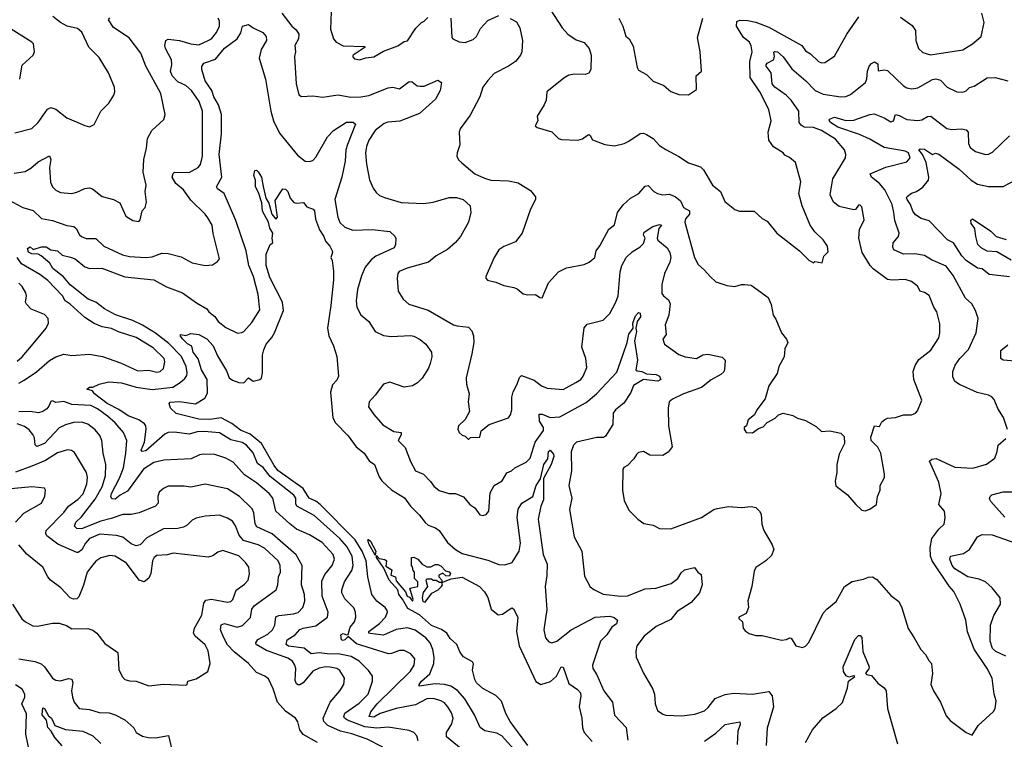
# Model space of a CAD drawing. Extents: x 1245515 to 1420776, y 606314 to 671314.
# Tile 41 of 256: x 1265020 to 1271153, y 661104 to 665585. Entities that reach past the tile are written whole.
import ezdxf

# ---------------------------------------------------------------- set-up
doc = ezdxf.new("R2010")
doc.units = 0

msp = doc.modelspace()

# ---------------------------------------------------------------- linework, layer by layer
at = {"layer": '0CON10XD'}
for points in [[(1266653.5, 665625), (1266715, 665545.6), (1266742.4, 665522.4), (1266757.8, 665495), (1266757.5, 665465), (1266734, 665425), (1266737.8, 665385), (1266731.4, 665355), (1266741.4, 665185), (1266757.7, 665117.7), (1266776.1, 665106.1), (1266845, 665111.1), (1266907.2, 665102.8), (1266975, 665113.3), (1267003.6, 665116.4), (1267081.8, 665101.8), (1267145, 665104), (1267195, 665114.1), (1267315, 665160.6), (1267345, 665164.3), (1267385, 665154), (1267445, 665200), (1267465, 665198.8), (1267495, 665173.8), (1267515, 665170.8), (1267538.3, 665171.7), (1267625, 665208.6), (1267648, 665195), (1267638, 665145), (1267610, 665090), (1267509.3, 665000.8), (1267386.8, 664953.3), (1267313.5, 664946.5), (1267291.1, 664938.9), (1267235, 664894.4), (1267195, 664834.2), (1267179.2, 664795), (1267174.5, 664755), (1267180.5, 664685), (1267198.9, 664588.9), (1267221.4, 664535), (1267239.5, 664509.5), (1267261.2, 664491.2), (1267292.3, 664477.7)], [(1266960, 665635), (1266955.5, 665525.5), (1266974.4, 665465), (1266990.6, 665445), (1267035, 665423.1), (1267169.3, 665419.3), (1267172.5, 665415), (1267096.2, 665365), (1267093.8, 665355), (1267105, 665341.4), (1267135.6, 665334.4), (1267175, 665348.6), (1267225, 665352.9), (1267285, 665389.2), (1267375, 665422), (1267415, 665450), (1267435, 665454), (1267487.3, 665532.7), (1267521.9, 665568.1), (1267540, 665575), (1267561.7, 665598.3)], [(1268326.6, 665646.6), (1268398, 665535), (1268434, 665495), (1268485, 665460.5), (1268535, 665443.8), (1268566.7, 665405), (1268579.6, 665365), (1268576.9, 665275), (1268565, 665252), (1268545, 665243.1), (1268476.8, 665246.8), (1268441.3, 665238.7), (1268409.7, 665220.3), (1268303.3, 665135), (1268298.8, 665085), (1268286.7, 665055), (1268242.5, 664985), (1268247.5, 664955), (1268230, 664925), (1268243, 664913), (1268335, 664886.2), (1268375.9, 664845.9), (1268395, 664840), (1268495.9, 664834.1), (1268525, 664844.2), (1268556.2, 664866.2), (1268565, 664870), (1268573.3, 664865), (1268588, 664838), (1268665, 664808), (1268725, 664800), (1268785, 664814), (1268815, 664828), (1268885, 664877.1), (1268905, 664878.5), (1268925, 664870.9), (1268965.8, 664845.8), (1269005, 664802.2), (1269045, 664775.8), (1269125, 664734.2), (1269185, 664693.1), (1269259.6, 664669.6), (1269279.2, 664649.2), (1269335, 664553.8), (1269384.3, 664514.3), (1269412.1, 664452.1), (1269475, 664404), (1269502.7, 664392.7), (1269595, 664392.5), (1269645, 664346.2), (1269675, 664331.2), (1269735, 664256), (1269876.2, 664145), (1269935, 664086.7), (1269965, 664070), (1269971.7, 664078.3), (1270018.3, 664071.7), (1270027.5, 664112.5), (1270055, 664140), (1270051.2, 664175), (1270025, 664213.3), (1269972.5, 664265), (1269944.2, 664305), (1269894.3, 664425), (1269873.4, 664503.4), (1269885.6, 664575), (1269851.2, 664695), (1269815, 664726.2), (1269785, 664742.5), (1269775, 664756.7), (1269715, 664793.3), (1269686, 664835), (1269682.5, 664885), (1269700, 664955), (1269685.6, 665025), (1269630, 665135), (1269570.6, 665225), (1269568, 665325), (1269581.6, 665385), (1269575, 665422), (1269565.9, 665445.9), (1269528.5, 665475), (1269485.5, 665545.5), (1269485.7, 665574.3), (1269505, 665583.1), (1269555, 665580.4), (1269605, 665569.2), (1269685, 665539.2), (1269890.6, 665425), (1269915, 665391.9), (1269945, 665373.3), (1269995, 665324.4), (1270015, 665316.5), (1270035, 665318.1), (1270095, 665357.5), (1270171.8, 665495), (1270247.1, 665602.9)], [(1270505, 665600), (1270579.2, 665549.2), (1270598.5, 665518.5), (1270601.4, 665455), (1270618, 665405), (1270645, 665380), (1270693.1, 665366.9), (1270895, 665396.7), (1270955.4, 665434.6), (1271009.3, 665480.7), (1271027.6, 665567.6), (1271013.1, 665625)], [(1264945.5, 664465.5), (1265040, 664415), (1265105, 664396.5), (1265155, 664346.4), (1265224.5, 664334.5), (1265313, 664303), (1265357.3, 664297.3), (1265371.4, 664285), (1265391.9, 664245), (1265405, 664234.4), (1265435, 664223.5), (1265495, 664222.9), (1265545, 664174.5), (1265661.2, 664121.2), (1265705, 664110.5), (1265805, 664103.6), (1265845, 664108.8), (1265905, 664130.9), (1265945, 664129.5), (1266025, 664108.6), (1266095, 664071.4), (1266175, 664054.4), (1266221.2, 664058.8), (1266251.7, 664078.3), (1266264.2, 664095.8), (1266225.9, 664254.1), (1266219.4, 664305), (1266191.9, 664351.9), (1266176, 664375), (1266085, 664462.2), (1266040.5, 664525), (1265992.7, 664565), (1265968.9, 664605), (1265975, 664626.7), (1265984.3, 664635.7), (1266075, 664633.9), (1266132, 664665), (1266146.3, 664683.7), (1266159.6, 664735), (1266158.9, 665015), (1266138.5, 665075), (1266090, 665145), (1266055, 665175.7), (1266005, 665198.8), (1265969.5, 665235), (1265959.1, 665265), (1265967.8, 665305), (1265965.9, 665335), (1265927.5, 665405), (1265923.1, 665425), (1265930, 665455), (1265945, 665463.3), (1266014.7, 665455.3), (1266085, 665434.8), (1266135, 665428.2), (1266194, 665455), (1266215, 665465.6), (1266246.4, 665505), (1266264.4, 665545), (1266264.4, 665575), (1266256.7, 665595)], [(1264985, 664630), (1265055, 664640), (1265090.1, 664659.9), (1265135, 664699.1), (1265205, 664738), (1265214.4, 664715), (1265206.5, 664665), (1265212.8, 664572.8), (1265224.4, 664545), (1265245, 664524.3), (1265275, 664508.9), (1265345, 664503.3), (1265375, 664510.6), (1265425, 664534.4), (1265455, 664537.8), (1265472.8, 664532.8), (1265533.6, 664483.6), (1265605, 664465.7), (1265643.3, 664445), (1265681.7, 664361.7), (1265725, 664334), (1265761.7, 664328.3), (1265770.5, 664339.5), (1265782.5, 664395), (1265802.5, 664415), (1265810.7, 664449.3), (1265802, 664515), (1265807.1, 664555), (1265790, 664635), (1265792.5, 664715), (1265810.8, 664785), (1265815.8, 664845), (1265842.5, 664895), (1265917, 664963), (1265926.9, 664995), (1265899.4, 665125), (1265806.7, 665295), (1265775, 665375.8), (1265702, 665472), (1265605, 665536.9), (1265573.8, 665585), (1265582.5, 665597.5)], [(1264989.1, 664880.9), (1265095, 664907.1), (1265134.4, 664945), (1265192.4, 665027.6), (1265215, 665038.1), (1265245, 665027.5), (1265313.3, 664975), (1265425, 664926.2), (1265455, 664918.8), (1265485, 664933.3), (1265524.5, 665015.5), (1265575.6, 665064.4), (1265605.6, 665114.4), (1265612.5, 665135), (1265610.8, 665165), (1265572.5, 665255), (1265515, 665349.2), (1265450.6, 665415), (1265407.6, 665507.6), (1265380.9, 665530.9), (1265315, 665545.3), (1265275, 665568.5), (1265226.4, 665605)], [(1267770, 661045), (1267679.4, 661119.4), (1267678.5, 661145), (1267710.6, 661199.4), (1267719.6, 661235), (1267709.3, 661269.3), (1267686, 661305), (1267665, 661330.8), (1267643.9, 661343.9), (1267597.9, 661357.9), (1267555, 661355.3), (1267485, 661318.2), (1267365, 661296.2), (1267265.5, 661264.5), (1267225, 661241.4), (1267196, 661245), (1267207.3, 661275), (1267247.5, 661325), (1267455, 661527.1), (1267476, 661565), (1267480.4, 661605), (1267456.6, 661636.6), (1267415, 661657.1), (1267385, 661657.5), (1267335, 661637.1), (1267316.4, 661636.4), (1267117.9, 661697.9), (1267065, 661744.4), (1267045, 661722.2), (1267035, 661718.1), (1267025, 661722.5), (1267020.6, 661755), (1267035, 661763.3), (1267055, 661753.3), (1267065, 661755.7), (1267078.7, 661801.3), (1267104.4, 661835), (1267114.4, 661864.4), (1267112.5, 661895), (1267101.9, 661921.9), (1267045, 661978.1), (1267026.7, 662015), (1267026.7, 662035), (1267043.9, 662085), (1267088.6, 662155), (1267097.6, 662185), (1267091.5, 662245), (1267057, 662305), (1267015, 662353.2), (1266855, 662496.9), (1266745.9, 662555), (1266739.1, 662569.1), (1266739, 662605), (1266727.6, 662625), (1266581.1, 662741.1), (1266535.8, 662795.8), (1266501.2, 662821.2), (1266475, 662888.5), (1266432.1, 662935), (1266405, 662951.9), (1266335, 662969.4), (1266265, 663012.8), (1266169.6, 663020.4), (1266125, 663017.5), (1266075, 663003.7), (1265983.5, 663016.5), (1265945, 663014.1), (1265925, 663003.4), (1265805, 662900.5), (1265782.5, 662895), (1265775.8, 662905), (1265796.6, 662953.4), (1265808.5, 663035), (1265806.4, 663055), (1265797.7, 663067.7), (1265762.4, 663092.4), (1265695, 663118.9), (1265638, 663158), (1265565.4, 663195), (1265486.5, 663255), (1265474.2, 663274.2), (1265438.8, 663285), (1265455, 663296.7), (1265475, 663296.7), (1265515, 663314.4), (1265575, 663329.5), (1265655, 663322.8), (1265745, 663296.5), (1265845, 663282.4), (1265973.3, 663296.7), (1266020.6, 663325), (1266049.3, 663350.8), (1266060.6, 663369.4), (1266063.5, 663386.5), (1266057, 663425), (1266028, 663488), (1265948.1, 663568.1), (1265865, 663633.3), (1265785, 663682.1), (1265725, 663712.5), (1265617.7, 663747.7), (1265547.5, 663785), (1265495, 663825.8), (1265447.5, 663845), (1265335, 663934.4), (1265293.2, 663983.2), (1265227.1, 664035), (1265208.2, 664068.2), (1265154.5, 664115), (1265135, 664124.2), (1265095, 664126.4), (1265075, 664137.5), (1265068.8, 664161.2), (1265085, 664170.8), (1265105, 664154.4), (1265155, 664170.3), (1265185, 664170.4), (1265215, 664152.9), (1265255, 664146.1), (1265285, 664118.1), (1265336.9, 664106.9), (1265365.2, 664095.2), (1265425, 664046.9), (1265455, 664035.6), (1265532, 664038), (1265675, 663983.6), (1265854.8, 663964.8), (1265935, 663921.5), (1266035, 663884.4), (1266121.5, 663821.5), (1266185.4, 663785.4), (1266197.1, 663765), (1266236, 663736), (1266257.3, 663705), (1266305, 663668.1), (1266377.7, 663632.3), (1266403.9, 663636.1), (1266415.7, 663644.3), (1266465, 663700), (1266515, 663777.5), (1266506.2, 663873.8), (1266475.3, 663985), (1266448.3, 664055), (1266431.5, 664145), (1266366.7, 664335), (1266293.7, 664503.7), (1266251.9, 664531.9), (1266245.6, 664545), (1266278.9, 664605), (1266262.3, 664745), (1266277.8, 664875), (1266276.7, 664995), (1266257.6, 665055), (1266228.5, 665105), (1266217.6, 665145), (1266175.3, 665205), (1266154.6, 665275.4), (1266155.5, 665294.5), (1266166.4, 665313.6), (1266239.6, 665340.4), (1266295, 665408.9), (1266375, 665466.2), (1266397.6, 665502.4), (1266407.3, 665545), (1266445, 665556.3), (1266475, 665534.4), (1266534.4, 665505), (1266555, 665481.2), (1266556.9, 665455), (1266525, 665400), (1266511.4, 665345), (1266550.8, 665215), (1266584, 665015), (1266601.2, 664955), (1266638.3, 664878.3), (1266750.6, 664740.6), (1266798.8, 664705), (1266825, 664701.2), (1266845, 664708.2), (1266865, 664728.1), (1266936.5, 664855), (1266975, 664895.5), (1267055, 664947.8), (1267097.2, 664947.2), (1267111.9, 664935), (1267061.8, 664808.2), (1267051.6, 664775), (1267046.6, 664703.4), (1267026.2, 664603.8), (1266983.5, 664465), (1267002.5, 664355), (1267015, 664322.5), (1267045, 664293.8), (1267095, 664274.3), (1267215, 664277.9), (1267325, 664266.4), (1267356.5, 664236.5), (1267362.6, 664222.6), (1267360.5, 664185), (1267352.7, 664165), (1267238.2, 664111.8), (1267209.5, 664090.5), (1267171.5, 664045), (1267149.1, 663990.9), (1267124.7, 663905.3), (1267116.2, 663835), (1267120.5, 663795), (1267145, 663747.5), (1267194, 663705), (1267234.1, 663644.1), (1267285, 663618.9), (1267333.2, 663613.2), (1267455, 663618.5), (1267475, 663614.4), (1267515, 663593.1), (1267550, 663565), (1267585.7, 663515), (1267587.1, 663485), (1267577.1, 663445), (1267565.6, 663415), (1267526.4, 663353.6), (1267496.8, 663323.2), (1267465.8, 663304.2), (1267415, 663297.1), (1267325, 663328.6), (1267285, 663316.2), (1267235, 663246.2), (1267196.7, 663205), (1267193.3, 663175), (1267225.6, 663125.6), (1267282.1, 663062.1), (1267349.8, 663019.8), (1267395.3, 663015.3), (1267395, 662998.8), (1267377.1, 662965), (1267420.2, 662920.2), (1267453.8, 662833.8), (1267485.8, 662775.8), (1267535, 662754.3), (1267579.4, 662709.4), (1267599.1, 662679.1), (1267633.3, 662653.3), (1267692.5, 662635), (1267733.8, 662633.8)], [(1267704.6, 665595), (1267710.8, 665475), (1267718.8, 665465), (1267757.2, 665447.2), (1267795, 665444), (1267845, 665461.1), (1267865, 665481.1), (1267890.1, 665529.9), (1267935, 665581.2), (1268005, 665611.1)], [(1268075, 665593.1), (1268115, 665572.5), (1268135.6, 665535), (1268152.7, 665455), (1268147.5, 665385), (1268139.2, 665365), (1268107.1, 665325), (1268064.3, 665295), (1267975, 665249.4), (1267935, 665205.8), (1267904, 665166), (1267885.4, 665105), (1267825, 664990.6), (1267762.5, 664905), (1267756.9, 664885), (1267762, 664805), (1267743.8, 664755), (1267743.3, 664735), (1267752.7, 664712.7), (1267773.2, 664693.2), (1267854, 664625), (1267915, 664597.8), (1267955, 664585.6), (1268065, 664581.8), (1268125, 664568.6), (1268201.7, 664521.7), (1268233, 664483), (1268233.3, 664465), (1268201.2, 664405), (1268149.2, 664255), (1268108.8, 664201.2), (1268036.4, 664173.6), (1268005, 664152.5), (1267975.7, 664104.3), (1267923.3, 663985), (1267923.3, 663975), (1267933.6, 663963.6), (1267985, 663951.2), (1268035, 663930), (1268097.3, 663917.3), (1268118.3, 663908.3), (1268155, 663878), (1268185, 663872), (1268233, 663873), (1268260, 663855), (1268275, 663853.3), (1268314.6, 663945.4), (1268375.7, 664014.3), (1268425, 664039.2), (1268535, 664060), (1268567.5, 664075), (1268602.9, 664105), (1268610, 664145), (1268634.1, 664175.9), (1268689.5, 664280.5), (1268725, 664306.7), (1268743.3, 664385), (1268778.4, 664431.6), (1268825, 664473.6), (1268876.7, 664503.3), (1268915, 664548), (1268935, 664552), (1268969.2, 664515), (1268992.4, 664502.4), (1269025, 664495.4), (1269065, 664498.2), (1269103.5, 664483.5), (1269135, 664457.5), (1269155.5, 664415), (1269191.9, 664395), (1269192.1, 664375), (1269167.8, 664345), (1269162.2, 664325), (1269223.1, 664105), (1269245, 664060), (1269285.4, 664025.4), (1269320, 663985), (1269355, 663952.9), (1269425, 663928.8), (1269475, 663924), (1269515, 663936.7), (1269535, 663936.7), (1269575, 663932.5), (1269598.8, 663915), (1269680.8, 663855), (1269700.5, 663810.5), (1269712, 663745), (1269730.3, 663720.3), (1269764.3, 663635), (1269795.4, 663595.4), (1269804.2, 663575), (1269786, 663535), (1269781.2, 663485), (1269748.8, 663425), (1269737.7, 663382.3), (1269686.2, 663305), (1269663.3, 663225), (1269611.2, 663155), (1269596.7, 663125), (1269556.4, 663093.6), (1269547.5, 663055), (1269532.5, 663045), (1269532.5, 663035), (1269545, 663013.3), (1269585, 663012.5), (1269621.4, 663038.6), (1269650.5, 663049.5), (1269675, 663076.7), (1269725, 663103.3), (1269745.9, 663124.1), (1269775, 663133.8), (1269835, 663121.2), (1269865, 663103.3), (1269915, 663090), (1269980.7, 663050.7), (1270015, 663021.2), (1270065, 663023.8), (1270135, 663010), (1270155, 662990), (1270158, 662945), (1270125, 662880), (1270110, 662815), (1270110, 662765), (1270098.3, 662711.7), (1270102.3, 662682.3), (1270176.7, 662626.7), (1270228.1, 662565), (1270265, 662531.2), (1270285, 662526.7), (1270315, 662536.7), (1270357.5, 662565), (1270363.6, 662616.4), (1270380, 662655), (1270380, 662685), (1270406.4, 662733.6), (1270406.7, 662755), (1270383.8, 662885), (1270365, 662922.5), (1270323.8, 662965), (1270321.2, 662985), (1270344.2, 663055.8), (1270375, 663052.5), (1270389.5, 663080.5), (1270407.5, 663095), (1270425.9, 663104.1), (1270475, 663107.5), (1270525, 663124), (1270575, 663124), (1270600, 663135), (1270611.2, 663148.8), (1270638, 663215), (1270588.9, 663345), (1270585.7, 663395), (1270597.6, 663432.4), (1270621.2, 663468.8), (1270695, 663526.9), (1270745.3, 663604.7), (1270751.8, 663635), (1270751.7, 663691.7), (1270731.4, 663765), (1270714.2, 663795), (1270685, 663866.7), (1270655, 663886.7), (1270627.5, 663895), (1270611.2, 663925), (1270573.8, 663955), (1270535, 663967.5), (1270455, 663962.9), (1270425, 663968), (1270335, 664034.4), (1270316.7, 664055), (1270266.9, 664135), (1270245.7, 664225), (1270251.2, 664278.8), (1270280.5, 664339.5), (1270265, 664420), (1270255, 664430), (1270245, 664430.8), (1270226.1, 664403.9), (1270215, 664402), (1270125, 664420.9), (1270088.5, 664448.5), (1270067.2, 664495), (1270083.8, 664595), (1270163.5, 664725), (1270165.5, 664745), (1270157.8, 664775), (1270100.8, 664840.8), (1270013.6, 664895), (1269965, 664914.2), (1269906.2, 664915), (1269887.4, 664927.4), (1269875.4, 664945), (1269873.2, 665015), (1269825.7, 665085), (1269793.8, 665115), (1269722.5, 665165), (1269706.4, 665185), (1269701.1, 665255), (1269670, 665295), (1269670, 665305), (1269676, 665315), (1269714.6, 665335.4), (1269720.6, 665355), (1269716.2, 665383.8), (1269722.4, 665387.6), (1269740, 665385), (1269775, 665353.6), (1269829.1, 665279.1), (1269916, 665205), (1269974.6, 665145), (1270025, 665121.9), (1270134.4, 665105.6), (1270165, 665107.8), (1270195, 665118.9), (1270287.5, 665195), (1270296.7, 665216.7), (1270300, 665265), (1270310, 665295), (1270325, 665312.5), (1270345, 665322.5), (1270365, 665310), (1270367, 665267), (1270406.8, 665273.2), (1270425, 665268.5), (1270525, 665172.5), (1270545, 665160.9), (1270575.6, 665154.4)], [(1268752.5, 665595), (1268776.9, 665545), (1268795, 665482.5), (1268816.7, 665465), (1268841.3, 665421.3), (1268865, 665287.5), (1268875, 665270), (1268925, 665243.3), (1268965, 665202.9), (1269032.5, 665175), (1269075, 665138), (1269125, 665120), (1269185, 665117.5), (1269235, 665150), (1269232.5, 665235), (1269267.5, 665265), (1269258, 665385), (1269242, 665475), (1269274, 665595)], [(1265020, 665215), (1265027.8, 665255), (1265035, 665301.2), (1265103.3, 665365), (1265112.5, 665385), (1265106.2, 665435), (1265096.7, 665445), (1264945, 665540.6)], [(1270575.6, 665154.4), (1270615, 665160.5), (1270705, 665211.8), (1270726, 665216), (1270755, 665208.5), (1270796, 665166), (1270856.7, 665135), (1270895, 665132.9), (1270915, 665142), (1270935, 665162.5), (1270965, 665172.2), (1271045, 665223.1), (1271095, 665224.5), (1271175, 665204.4)], [(1271172.3, 663032.3), (1271147.2, 663107.2), (1271112.9, 663162.9), (1271089.8, 663219.8), (1271075, 663236.9), (1271055, 663247.3), (1270983, 663263), (1270872.8, 663312.8), (1270845, 663331.2), (1270831.8, 663361.8), (1270831.8, 663395), (1270846.4, 663433.6), (1270875, 663475.6), (1270929.5, 663530.5), (1270977.5, 663635), (1270990, 663725), (1270972.5, 663775), (1270950.8, 663815), (1270910.6, 663850.6), (1270835, 663992.9), (1270789.8, 664049.8), (1270699.6, 664089.6), (1270655, 664117.3), (1270595, 664127.6), (1270524.1, 664124.1), (1270465, 664151.2), (1270458.1, 664168.1), (1270460.5, 664195), (1270493.1, 664235), (1270497.8, 664255), (1270471.5, 664335), (1270463.6, 664383.6), (1270453.2, 664435), (1270408.6, 664525), (1270374.6, 664565), (1270324.5, 664605), (1270317.5, 664625), (1270415, 664667.5), (1270545, 664700.5), (1270565.3, 664724.7), (1270555.9, 664755), (1270535, 664766.7), (1270405, 664789.7), (1270315, 664841.9), (1270251.2, 664871.2), (1270115, 664915.6), (1270070, 664945), (1270061.5, 664958.5), (1270063.4, 664966.6), (1270095, 664977.5), (1270165, 664957.9), (1270215, 664958.9), (1270314.6, 664995.4), (1270341.4, 664998.6), (1270404, 664975), (1270445, 664949.2), (1270463.3, 664955), (1270475, 664994), (1270498.7, 664988.7), (1270545, 664964.1), (1270615, 664958.2), (1270638.7, 664961.3), (1270675, 664983.1), (1270695, 664984.4), (1270795, 664907.3), (1270825, 664900.4), (1270885, 664904.5), (1270915, 664899.4), (1270926.9, 664885), (1270930, 664815), (1270939.4, 664789.4), (1270973.3, 664763.3), (1271035, 664745.5), (1271055, 664747.5), (1271079.2, 664760.8), (1271185, 664862)], [(1271185, 663983.2), (1271058.3, 663998.3), (1271015, 664033.1), (1270985, 664038.2), (1270915, 664085.3), (1270887, 664115), (1270835.2, 664195.2), (1270799.4, 664215), (1270685, 664332.5), (1270635, 664348.1), (1270600, 664370), (1270582.1, 664392.1), (1270568, 664435), (1270546.7, 664465), (1270542.5, 664475), (1270548, 664485), (1270575, 664504.3), (1270605.4, 664514.6), (1270645, 664543.1), (1270679.5, 664585), (1270681.8, 664605), (1270665.7, 664695), (1270642.8, 664745), (1270621.1, 664775), (1270629.5, 664780.5), (1270655, 664778.9), (1270705, 664746.2), (1270725, 664753.8), (1270745, 664747.1), (1270872.1, 664655), (1270945.2, 664585.2), (1270985, 664561.2), (1271055, 664545.5), (1271145, 664545.8), (1271225, 664588.6)], [(1267260.4, 661825), (1267297.5, 661865), (1267310, 661895), (1267308.6, 661905), (1267295.7, 661925), (1267243.7, 661963.7), (1267212.7, 662005), (1267189.1, 662115), (1267177.9, 662215), (1267152.5, 662275), (1267109.4, 662345), (1266892.2, 662565), (1266865, 662586.6), (1266822.2, 662605), (1266785.5, 662665), (1266628, 662778), (1266605, 662807.8), (1266526.5, 662945), (1266455, 663003), (1266395, 663029.5), (1266341.3, 663071.3), (1266275, 663105.2), (1266205, 663094.8), (1266136.7, 663096.7), (1265995, 663133.1), (1265958.6, 663165), (1265951.4, 663195), (1265957.5, 663202.5), (1266015, 663206.6), (1266115, 663193.8), (1266172.4, 663227.6), (1266190, 663260), (1266186.8, 663345), (1266153.1, 663405), (1266132.1, 663472.1), (1266100.8, 663515), (1266091.8, 663551.8), (1266065, 663566.8), (1266035.4, 663595), (1266021.2, 663615), (1266022, 663625), (1266055, 663618.5), (1266085, 663630.7), (1266135, 663625.6), (1266185, 663598.6), (1266225, 663554), (1266251.7, 663491.7), (1266307.7, 663397.8), (1266325.6, 663355), (1266345, 663339.5), (1266385, 663325.5), (1266416.3, 663323.7), (1266445, 663355.6), (1266475, 663333.3), (1266515.6, 663344.4), (1266526.8, 663353.2), (1266533.2, 663385), (1266532.5, 663495), (1266540.5, 663529.5), (1266555.9, 663565), (1266590, 663605), (1266606.7, 663635), (1266662.5, 663775), (1266656.2, 663825), (1266578.8, 663978.8), (1266555.6, 664055), (1266555.8, 664125), (1266580, 664185), (1266596.7, 664195), (1266592.9, 664225), (1266597.3, 664255), (1266577.7, 664287.7), (1266569.7, 664325), (1266532.7, 664392.7), (1266528.5, 664445), (1266508.4, 664508.4), (1266489.3, 664545), (1266489.1, 664585), (1266478.6, 664615), (1266485, 664646.7), (1266495, 664648.1), (1266505, 664638.6), (1266525.6, 664605), (1266536, 664546), (1266553.6, 664473.6), (1266572.2, 664442.2), (1266590, 664375), (1266615, 664342.5), (1266625.8, 664355), (1266610.7, 664459.3), (1266658.3, 664531.7), (1266675, 664530), (1266690, 664515), (1266703.9, 664473.9), (1266727.5, 664447.5), (1266745, 664442.5), (1266787, 664447), (1266809.3, 664419.3), (1266848.8, 664405), (1266855.7, 664395), (1266862.2, 664342.2), (1266886.8, 664276.8), (1266915, 664235.6), (1266923.8, 664205), (1266951.9, 664175), (1266966.2, 664145), (1266968.8, 664135), (1266958.8, 664105), (1266967.1, 664085), (1266975, 664020), (1266974.3, 663965), (1266958.5, 663805), (1266936.4, 663663.6), (1266945.4, 663615.4), (1266974.4, 663555), (1266995, 663487.5), (1267005.6, 663364.4), (1266995, 663341.2), (1266968.3, 663311.7), (1266956.4, 663265), (1266970.8, 663105), (1266987.9, 663075), (1267065, 662993.8), (1267115.3, 662925.3), (1267165.5, 662885.5), (1267197.5, 662837.5), (1267230.5, 662815), (1267258.6, 662738.6), (1267275, 662713.8), (1267335, 662657.2), (1267417.2, 662607.2), (1267453.2, 662555), (1267509.8, 662499.8), (1267545, 662454.5), (1267565, 662437.8), (1267610, 662420), (1267633.6, 662403.6), (1267685, 662330), (1267735, 662286.1), (1267775, 662261.3), (1267935, 662219.6), (1268005, 662192.7), (1268040.9, 662190.9), (1268087.8, 662205), (1268131.9, 662275), (1268139.2, 662325), (1268117.5, 662485), (1268125, 662536.2), (1268147.5, 662575), (1268216.9, 662615), (1268237.7, 662685), (1268263.8, 662725), (1268285, 662814.3), (1268308.8, 662851.2), (1268313.1, 662895), (1268325, 662904), (1268345, 662880), (1268346.4, 662865), (1268330.9, 662815), (1268282.1, 662727.9), (1268282.4, 662595), (1268265.5, 662555), (1268249.1, 662475), (1268279.6, 662255), (1268305.3, 662195), (1268303.1, 662123.1), (1268293.5, 662055), (1268302.4, 661912.4), (1268283.6, 661785), (1268294.4, 661735), (1268315, 661710), (1268335, 661704.4), (1268365, 661714.4), (1268455, 661785.5), (1268605, 661864), (1268695, 661870.7), (1268722.1, 661862.1), (1268743.3, 661845), (1268736.9, 661823.1), (1268708.7, 661801.3), (1268676.9, 661755), (1268637.5, 661715), (1268587.8, 661565), (1268590.6, 661545), (1268615.5, 661505), (1268657.9, 661405), (1268712.5, 661335), (1268724.6, 661254.6), (1268798.1, 661178.1), (1268808.1, 661098.1)], [(1267292.3, 664477.7), (1267395, 664446.2), (1267535, 664440.5), (1267595, 664449.7), (1267695, 664478.4), (1267741.4, 664478.6), (1267782.5, 664465), (1267825.6, 664425), (1267830.6, 664385), (1267815.4, 664325), (1267765.2, 664234.8), (1267733.4, 664196.6), (1267685, 664154.6), (1267614.2, 664115), (1267566.7, 664075), (1267432.7, 664037.3), (1267383.4, 664016.6), (1267375.6, 664005), (1267371.4, 663975), (1267377.5, 663895), (1267408.8, 663845), (1267443.2, 663813.2), (1267565, 663775.6), (1267721.2, 663685), (1267745, 663678.1), (1267815, 663670.8), (1267837, 663647), (1267846.7, 663616.7), (1267847.6, 663575), (1267836.8, 663503.3), (1267800.5, 663355), (1267802.5, 663315), (1267819.1, 663255), (1267812.9, 663205), (1267821.4, 663145), (1267795, 663096.2), (1267753.9, 663056.1), (1267750, 663035), (1267757.5, 663015), (1267775, 662997.5), (1267795, 662992.5), (1267815, 662970), (1267827.5, 662982.5), (1267885.6, 662984.4), (1267893.8, 663025), (1267943.3, 663065), (1268065, 663106.2), (1268077.5, 663125), (1268084.5, 663155), (1268084.7, 663234.7), (1268092.7, 663267.3), (1268119.5, 663315), (1268132.4, 663357.6), (1268145, 663368.6), (1268225, 663341.1), (1268270.8, 663305), (1268305, 663290.5), (1268405, 663282.5), (1268484.7, 663325.3), (1268514.6, 663345.4), (1268530.6, 663365), (1268551.7, 663418.3), (1268545.3, 663475.3), (1268522.2, 663545), (1268535, 663666.7), (1268555, 663689.2), (1268655, 663714.2), (1268696.4, 663755), (1268733.6, 663826.4), (1268746.7, 663865), (1268760, 664015), (1268770.9, 664055), (1268798.1, 664105), (1268835, 664138.6), (1268885, 664170), (1268905, 664191.4), (1268916.7, 664225), (1268905.3, 664245), (1268908.6, 664261.4), (1268962.6, 664297.4), (1269005, 664309.5), (1269016.8, 664305), (1269000.2, 664285), (1268990.5, 664225), (1268995, 664212.2), (1269053.6, 664165), (1269068.5, 664135), (1269074.6, 664105), (1269068.5, 664075), (1269035.3, 664005), (1269019.1, 663935), (1269019.8, 663879.8), (1269029.2, 663865), (1269060.5, 663840.5), (1269071.2, 663815), (1269062.9, 663745), (1269040.5, 663685), (1269046.5, 663625), (1269026, 663595), (1269036, 663565), (1269125, 663499.2), (1269165, 663485.8), (1269235, 663474.3), (1269275, 663498), (1269305, 663502.5), (1269395, 663484), (1269414, 663465), (1269410, 663405), (1269405, 663391.2), (1269388, 663375), (1269326.8, 663343.2), (1269266.7, 663295), (1269154.2, 663255), (1269085, 663222), (1269066, 663205), (1269059.2, 663165), (1269061.1, 663055), (1269083.3, 662925), (1269058.9, 662891.1), (1269025, 662870.8), (1268943.9, 662873.9), (1268905, 662896.5), (1268875, 662890), (1268862.2, 662877.8), (1268845, 662850), (1268805, 662808.8), (1268782.9, 662797.1), (1268776, 662785), (1268774, 662655), (1268785, 662590), (1268815, 662530), (1268870, 662475), (1268908.3, 662448.3), (1268965, 662436.2), (1269005, 662416.7), (1269075, 662414.3), (1269266.7, 662485), (1269343.3, 662535), (1269365, 662540.8), (1269435, 662553.3), (1269515, 662547.3), (1269575, 662553.3), (1269605, 662546.9), (1269628.6, 662525), (1269638.1, 662505), (1269643.3, 662443.3), (1269654.2, 662404.2), (1269706.7, 662315), (1269716.7, 662285), (1269701.7, 662248.3), (1269667.5, 662215), (1269605, 662172.5), (1269595, 662150), (1269580, 662055), (1269554.2, 661965.8), (1269558.8, 661925), (1269545, 661887.5), (1269500, 661865), (1269500, 661855), (1269521.2, 661835), (1269526.1, 661796.1), (1269538.3, 661778.3), (1269562.7, 661762.7), (1269605, 661750), (1269645, 661750), (1269765, 661722), (1269795, 661726), (1269816.2, 661736.2), (1269825, 661733.3), (1269854.4, 661685), (1269895, 661674.7), (1269915, 661683.7), (1269935, 661706.9), (1270025, 661889.4), (1270046.2, 661915), (1270105, 661960.8), (1270156.7, 662055), (1270205, 662085.5), (1270275, 662100), (1270305.8, 662114.2), (1270332.5, 662115), (1270359.1, 662099.1), (1270445, 662000), (1270495, 661962.5), (1270515, 661922.5), (1270554.4, 661794.4), (1270591.2, 661735), (1270633.4, 661663.4), (1270662.3, 661632.3), (1270682, 661595), (1270700, 661575), (1270706, 661514), (1270694.2, 661445), (1270710.8, 661405), (1270755.7, 661335), (1270790.3, 661250.3), (1270815, 661220), (1270915, 661146.7), (1270951.7, 661128.3), (1270990.7, 661189.3), (1271085, 661277.5), (1271096.2, 661295), (1271102.3, 661342.3), (1271090, 661385), (1271077.1, 661485), (1271045.8, 661545), (1270965.4, 661665.4), (1270923.8, 661773.8), (1270913.3, 661845), (1270876.7, 661945), (1270838.9, 662025), (1270808.3, 662058.3), (1270704.2, 662215), (1270693.4, 662243.4), (1270691.2, 662295), (1270701.1, 662355), (1270745, 662412.2), (1270777.2, 662442.8), (1270784.3, 662484.3), (1270780, 662525), (1270744.3, 662565), (1270758.5, 662635), (1270744.4, 662705), (1270687.1, 662835), (1270701.1, 662848.9), (1270727.9, 662852.1), (1270845, 662798.8), (1270957, 662793), (1271041.9, 662818.1), (1271093.3, 662855), (1271108.8, 662895), (1271113.8, 662935), (1271162.7, 662977.3)], [(1271195, 664088.4), (1271105, 664139.4), (1271045, 664144.4), (1271008.8, 664165), (1270988, 664185), (1270974.2, 664235), (1270968.8, 664285), (1270946.5, 664315), (1270945, 664336.7), (1270955, 664344.3), (1271068.3, 664268.3), (1271102, 664235), (1271165, 664216.7)], [(1265015, 663321.4), (1265048.8, 663341.2), (1265125, 663391.8), (1265205, 663463), (1265245, 663485.2), (1265295, 663501.5), (1265345, 663494.6), (1265455, 663501.4), (1265535, 663488.5), (1265648.8, 663448.8), (1265755, 663398.2), (1265825, 663402), (1265875, 663390.3), (1265895.8, 663395), (1265915, 663412), (1265924.4, 663455), (1265920, 663475), (1265851.3, 663541.3), (1265745, 663605.3), (1265635, 663641.8), (1265592.3, 663662.3), (1265532.8, 663672.8), (1265483.9, 663693.9), (1265425, 663731.5), (1265335, 663812.8), (1265303.9, 663833.9), (1265286, 663865), (1265195, 663960.7), (1265145, 663998.2), (1265031.1, 664065), (1265003.4, 664105)], [(1265005, 663459.2), (1265036.5, 663485), (1265093.5, 663555), (1265185.7, 663665), (1265198.6, 663695), (1265197.5, 663725), (1265175, 663748.6), (1265092.6, 663782.6), (1265063, 663813), (1265055.6, 663825.6), (1265062.2, 663865), (1265057.5, 663885), (1265035, 663924.2), (1265014.3, 663945)], [(1267733.8, 662633.8), (1267784.4, 662614.4), (1267823.3, 662565), (1267854, 662545), (1267885, 662502.5), (1267905, 662497.5), (1267925, 662503.3), (1267941.2, 662525), (1267950.6, 662639.4), (1267975.6, 662684.4), (1268025, 662714), (1268055, 662763.8), (1268083.6, 662776.4), (1268103.3, 662795), (1268175, 662829.1), (1268198.6, 662855), (1268230, 662955), (1268283.1, 663026.9), (1268282, 663045), (1268257, 663085), (1268255, 663128.8), (1268275, 663129.5), (1268325, 663107.7), (1268385, 663111.5), (1268548.5, 663201.5), (1268611.8, 663255), (1268739.1, 663390.9), (1268775.7, 663495.7), (1268804.1, 663575), (1268813.6, 663626.4), (1268840, 663665), (1268839.2, 663695), (1268855, 663741.1), (1268875, 663762), (1268885, 663757.7), (1268887.5, 663735), (1268866.2, 663705), (1268858.5, 663665), (1268862.5, 663642.5), (1268848.7, 663585), (1268868.2, 663465), (1268857.5, 663405), (1268865, 663397.5), (1268895, 663393.5), (1268925, 663380.4), (1268985, 663376.2), (1269005, 663364.7), (1269012.6, 663345), (1268995, 663334.5), (1268905, 663343.9), (1268843.1, 663306.9), (1268826.5, 663263.5), (1268782.5, 663197.5), (1268730.8, 663155), (1268715.7, 663135), (1268714.3, 663065), (1268668.7, 662991.3), (1268656.1, 662983.9), (1268615, 662983.2), (1268487.5, 662955), (1268468.9, 662935), (1268455, 662893.3), (1268457.7, 662775), (1268440.8, 662685), (1268458.1, 662605), (1268444.2, 662535), (1268474.3, 662365), (1268521.9, 662275), (1268538.8, 662118.8), (1268572.3, 662052.3), (1268595, 662035.6), (1268655, 662008.1), (1268765, 661995.5), (1268805, 661997.5), (1268915, 662040), (1268982.5, 662045), (1269077, 662073), (1269119.2, 662105), (1269140.5, 662139.5), (1269161.2, 662158.8), (1269223.6, 662173.6), (1269243.6, 662143.6), (1269265, 662130), (1269271.2, 662065), (1269253.8, 662015), (1269201.2, 661955), (1269115, 661900), (1269075, 661850.5), (1268985, 661807.1), (1268910, 661745), (1268864.3, 661685), (1268857.3, 661652.7), (1268859.2, 661615), (1268904.6, 661514.6), (1268964.4, 661415), (1268973.1, 661385), (1268977.5, 661325), (1268993.4, 661283.4), (1269025, 661260), (1269045, 661254.2), (1269145, 661249.2), (1269225, 661259.4), (1269285, 661280), (1269308.6, 661301.4), (1269351.7, 661358.3), (1269415, 661382), (1269465, 661390.6), (1269585, 661385.6), (1269685, 661400.8), (1269707.1, 661375), (1269714, 661305), (1269676.5, 661173.5), (1269669.4, 661065)], [(1271295, 663452.5), (1271145, 663464.5), (1271130, 663475), (1271130, 663525), (1271175, 663561.2)], [(1267502.5, 661095), (1267494.4, 661125), (1267475.3, 661145.3), (1267445, 661157.9), (1267315, 661179.1), (1267245, 661171.9), (1267170.3, 661180.3), (1267062.4, 661222.4), (1267043.4, 661235), (1267039.4, 661245), (1267045, 661265.4), (1267135, 661329.1), (1267189.6, 661385), (1267217.9, 661465), (1267216.6, 661496.6), (1267192.4, 661532.4), (1267135, 661590), (1267085, 661619.1), (1267015, 661633.8), (1266935, 661635.2), (1266885, 661642.6), (1266835, 661635.4), (1266791.1, 661671.1), (1266695, 661683.3), (1266679.4, 661695), (1266686.4, 661723.6), (1266735, 661754.5), (1266765, 661787.6), (1266785, 661796.1), (1266865, 661809.5), (1266936.7, 661865), (1266942.1, 661895), (1266903.9, 661995), (1266902.4, 662087.6), (1266919.7, 662130.3), (1266967.1, 662185), (1266980.4, 662225), (1266972.7, 662255), (1266905, 662328.9), (1266825, 662377.7), (1266745, 662411.5), (1266703.6, 662445), (1266615.5, 662525), (1266596.6, 662605), (1266573.9, 662635), (1266495, 662700.7), (1266419.8, 662749.7), (1266349.4, 662829.4), (1266303.6, 662853.6), (1266235, 662877.5), (1266165, 662879.6), (1266140, 662875), (1266088.9, 662851.1), (1265918.1, 662841.9), (1265855, 662827.6), (1265790.4, 662785), (1265691.6, 662648.4), (1265645.6, 662625), (1265615, 662599.4), (1265595, 662602), (1265588.5, 662615), (1265591.2, 662635), (1265640.8, 662729.2), (1265667.5, 662795), (1265681.3, 662885), (1265686.9, 662965), (1265666.2, 663015), (1265614, 663075), (1265567.8, 663115), (1265505, 663161.9), (1265462.8, 663182.8), (1265345, 663187.8), (1265295, 663207.1), (1265245, 663201.9), (1265225, 663211.9), (1265215, 663206.9), (1265202.4, 663177.6), (1265188.3, 663161.7), (1265165, 663145.2), (1265137.6, 663137.6), (1265085, 663144.8), (1265015, 663143.4)], [(1267281.1, 661055), (1267185, 661104.7), (1267088.3, 661138.3), (1267017.5, 661155), (1266940.1, 661190.1), (1266914.4, 661214.4), (1266909.7, 661235), (1266952.9, 661335), (1267015, 661405.8), (1267039.5, 661445), (1267042.7, 661485), (1267015, 661531.9), (1266994.7, 661544.7), (1266953.8, 661553.8), (1266924.7, 661555.3), (1266885, 661547.3), (1266845, 661527.7), (1266785, 661454.4), (1266765, 661441.9), (1266755, 661442.5), (1266745, 661448), (1266735, 661470), (1266739.2, 661545), (1266734.7, 661565), (1266719.4, 661589.4), (1266689.3, 661609.3), (1266557.2, 661657.2), (1266492.9, 661695), (1266491.4, 661705), (1266503.5, 661725), (1266565, 661759.2), (1266595, 661785.7), (1266609.1, 661815), (1266615, 661865.8), (1266635, 661875.4), (1266725, 661884.1), (1266755, 661893.1), (1266784.5, 661925), (1266795.3, 661964.7), (1266793.3, 662005), (1266775.9, 662065.9), (1266778.5, 662185), (1266741.8, 662251.7), (1266593, 662383), (1266496.8, 662426.8), (1266486.7, 662445), (1266479.2, 662515), (1266468.2, 662538.2), (1266389.5, 662615), (1266315, 662662.7), (1266175, 662692.9), (1266085, 662673.2), (1266045, 662679.6), (1265945, 662680.4), (1265915, 662665.6), (1265887.9, 662642.1), (1265880.5, 662615), (1265881.9, 662575), (1265865.4, 662554.6), (1265765, 662513.8), (1265715, 662503.8), (1265663.1, 662503.1), (1265590.7, 662479.3), (1265525, 662462.4), (1265405, 662414.1), (1265376.2, 662416.2), (1265361.7, 662431.7), (1265369.2, 662455), (1265405, 662488.7), (1265490.4, 662599.6), (1265534.4, 662675), (1265554.8, 662745), (1265556.5, 662815), (1265539.6, 662885), (1265532.1, 662965), (1265519.6, 662995), (1265491.1, 663031.1), (1265445.3, 663065.3), (1265408.1, 663078.1), (1265355, 663076.1), (1265305, 663062.5), (1265265, 663043.9), (1265175, 662945.4), (1265126.6, 662926.6), (1265116.9, 662936.9), (1265111.9, 662981.9), (1265102.8, 663002.8), (1265079.9, 663029.9), (1265051, 663051), (1265005, 663067.8)], [(1266875, 661082.7), (1266785, 661133.6), (1266765, 661162), (1266752, 661212), (1266738.1, 661235), (1266675, 661278.8), (1266625.2, 661335.2), (1266598.1, 661418.1), (1266569.2, 661479.2), (1266547.7, 661497.7), (1266495, 661519.5), (1266445, 661575.6), (1266355, 661648.5), (1266315, 661691.8), (1266289.9, 661739.9), (1266270.9, 661785), (1266275, 661817.1), (1266295, 661825.3), (1266375, 661802.4), (1266408.2, 661811.8), (1266456.9, 661863.1), (1266466.5, 661915), (1266480, 661935), (1266617.1, 662035), (1266628.2, 662065), (1266632.9, 662115), (1266645.5, 662145), (1266642.5, 662185), (1266629.2, 662215), (1266545, 662294.7), (1266504.8, 662314.8), (1266415, 662342), (1266386.9, 662375), (1266363.7, 662433.7), (1266345, 662461.1), (1266315, 662481.2), (1266265, 662499.4), (1266175, 662493.3), (1266119.7, 662480.3), (1266095, 662469.2), (1266063.7, 662436.3), (1266041.2, 662425), (1266005, 662416.8), (1265915, 662415.3), (1265811.8, 662358.2), (1265771.4, 662315), (1265745, 662307.5), (1265715, 662320.5), (1265661.9, 662361.9), (1265622.8, 662372.8), (1265519.1, 662380.9), (1265455, 662354.1), (1265430, 662325), (1265406.9, 662283.1), (1265385, 662266.9), (1265375, 662266.4), (1265258, 662318), (1265190.1, 662370.1), (1265183.3, 662385), (1265184.4, 662405), (1265295, 662515.6), (1265324.5, 662555), (1265385, 662598.9), (1265415, 662632.5), (1265439.1, 662695), (1265442, 662735), (1265436.1, 662765), (1265360.5, 662890.5), (1265341.8, 662901.8), (1265316.9, 662906.9), (1265255, 662887.2), (1265180.5, 662839.5), (1265095.9, 662804.1), (1264995, 662767.2)], [(1264993.1, 662455), (1265045, 662510.9), (1265155.8, 662575), (1265177.7, 662617.7), (1265181.2, 662655), (1265175, 662667.5), (1265095, 662676.7), (1264945, 662660.4)], [(1271155, 662487.8), (1271068, 662585), (1271061.2, 662601.2), (1271064, 662615), (1271075, 662625.5), (1271145, 662645.3), (1271226.2, 662643.8)], [(1271162.1, 661622.1), (1271100.8, 661650.8), (1271079.9, 661669.9), (1271064.8, 661715), (1271066.5, 661813.5), (1271086.4, 661873.6), (1271128.2, 661945), (1271127.1, 661985), (1271077.1, 662047.1), (1271035.7, 662085), (1270995, 662100.8), (1270925, 662115.3), (1270845, 662164.7), (1270827.8, 662185), (1270812.7, 662225), (1270816.7, 662245), (1270898.3, 662261.7), (1270935, 662285.6), (1270984.6, 662365), (1271015, 662379.2), (1271077.4, 662377.4), (1271225, 662326)], [(1264975.8, 661945), (1265034.3, 661854.3), (1265056.7, 661835), (1265101.2, 661811.2), (1265131.7, 661808.3), (1265225, 661826.2), (1265265, 661826.7), (1265311.7, 661811.7), (1265345, 661792.5), (1265445, 661794.5), (1265475, 661783.8), (1265500, 661765), (1265549.8, 661699.8), (1265630.8, 661645), (1265637.3, 661537.3), (1265658.8, 661495), (1265675, 661476.7), (1265705, 661467.5), (1265745, 661465.7), (1265825, 661437.5), (1265915, 661447.5), (1266055, 661441.2), (1266062.5, 661445), (1266067.5, 661465), (1266119.5, 661480.5), (1266192, 661525), (1266206.5, 661575), (1266193.8, 661655), (1266175, 661691.1), (1266112.9, 661745), (1266101.9, 661765), (1266108.5, 661795), (1266155, 661875.8), (1266167.8, 661952.2), (1266180.3, 661969.7), (1266215, 661977.2), (1266315, 661958.6), (1266335, 661962.5), (1266346.9, 661975), (1266368.5, 662031.5), (1266420.8, 662069.2), (1266443.1, 662095), (1266452.2, 662135), (1266446.9, 662175), (1266426.9, 662205), (1266385, 662246.6), (1266285, 662279.4), (1266255, 662270), (1266223.5, 662246.5), (1266195, 662238.9), (1265975, 662263.3), (1265937.8, 662252.2), (1265875, 662247.5), (1265857.1, 662235), (1265847.3, 662215), (1265836.1, 662136.1), (1265825, 662107.1), (1265795, 662083.6), (1265765, 662095.4), (1265685, 662199.6), (1265615, 662244), (1265581.9, 662248.1), (1265525, 662233.3), (1265495, 662213.1), (1265475, 662189.2), (1265439.7, 662145), (1265417.1, 662062.9), (1265388.3, 661991.7), (1265375, 661978.8), (1265355, 661975.8), (1265334, 661985), (1265276.9, 662046.9), (1265211.9, 662095), (1265194.5, 662115), (1265164.6, 662174.6), (1265065, 662255.6), (1265015, 662315.7)], [(1267235, 662250), (1267195, 662320.8), (1267187.5, 662345), (1267191.7, 662348.3), (1267205, 662337.5), (1267238.1, 662275), (1267235, 662250)], [(1268185.9, 661065), (1268075.4, 661215), (1268048.5, 661265), (1268021.7, 661341.7), (1267986.3, 661376.3), (1267905, 661419.2), (1267865, 661456.2), (1267854.3, 661475), (1267840, 661535), (1267845.6, 661574.4), (1267840.8, 661585), (1267785, 661617.5), (1267762.9, 661645), (1267742, 661695), (1267700.4, 661730.4), (1267679.5, 661765), (1267646.7, 661786.7), (1267585, 661812.1), (1267509.7, 661879.7), (1267437.6, 661917.6), (1267403.6, 661976.4), (1267381, 662005), (1267375.4, 662035.4), (1267321.2, 662095), (1267288.9, 662168.9), (1267242.9, 662235), (1267242.5, 662247.5), (1267259.7, 662229.7), (1267295, 662223.6), (1267305.5, 662215.5), (1267301.1, 662181.1), (1267338.3, 662158.3), (1267332, 662125), (1267360.8, 662115), (1267365, 662090), (1267422.5, 662022.5), (1267432.5, 661995), (1267448, 661988), (1267466.4, 661963.6), (1267470, 661975), (1267450, 662045), (1267500, 662055), (1267500, 662085), (1267480, 662105), (1267480, 662145), (1267470, 662155), (1267467, 662177), (1267460, 662185), (1267460, 662235), (1267475, 662237.5), (1267500, 662225), (1267527.5, 662195), (1267555, 662177.5), (1267581.7, 662178.3), (1267608.3, 662191.7), (1267625, 662192.5), (1267645, 662182.5), (1267673, 662153), (1267695, 662147.5), (1267702.5, 662135), (1267695, 662120), (1267675, 662122.5), (1267655, 662137.5), (1267630, 662125), (1267630, 662115), (1267650, 662095), (1267650, 662080), (1267706.7, 662103.3), (1267775, 662112.9), (1267884, 662055), (1267915, 662021.2), (1267935, 661986.2), (1267955.7, 661915), (1267999.4, 661879.4), (1268027.5, 661882.5), (1268080.5, 661919.5), (1268085, 661923.3), (1268096.4, 661916.4), (1268122, 661865), (1268114.4, 661775), (1268131.5, 661685), (1268235, 661463.3), (1268265, 661445.5), (1268326.1, 661463.9), (1268362.6, 661497.4), (1268392, 661555), (1268405, 661553.3), (1268440.5, 661450.5), (1268495, 661414.7), (1268512.1, 661392.1), (1268515.3, 661374.7), (1268505.4, 661305), (1268521.1, 661235), (1268525.4, 661175), (1268535.4, 661145), (1268585, 661089.1)], [(1267545, 661957.5), (1267586.8, 662013.2), (1267625.5, 662034.5), (1267646.7, 662055), (1267652.5, 662065), (1267650, 662080), (1267635, 662080), (1267615, 662092.5), (1267595, 662092.5), (1267585, 662100), (1267555, 662100), (1267550, 662095), (1267560, 662055), (1267533, 662017), (1267526.7, 661985), (1267531.7, 661961.7), (1267545, 661957.5)], [(1268133.6, 661003.6), (1268023.3, 661125), (1267991.9, 661141.9), (1267917.2, 661157.2), (1267888.1, 661178.1), (1267852.7, 661255), (1267792.5, 661355), (1267747.7, 661407.7), (1267704.4, 661435), (1267665, 661443.9), (1267608.5, 661448.5), (1267507.5, 661435), (1267508.1, 661445), (1267523.2, 661465), (1267575, 661511.8), (1267598.8, 661575), (1267602.6, 661615), (1267593.2, 661663.2), (1267575.7, 661705), (1267550.7, 661735), (1267484, 661784), (1267435, 661798.1), (1267365, 661787.8), (1267285, 661751.5), (1267202.3, 661762.3), (1267195.6, 661765), (1267194.5, 661775.5), (1267260.4, 661825)], [(1269915, 661083.1), (1269956.9, 661163.1), (1270021.9, 661238.1), (1270105, 661295.6), (1270145, 661332), (1270175, 661423.8), (1270181.1, 661465), (1270222, 661495), (1270215, 661498.5), (1270185, 661490.4), (1270168.4, 661498.4), (1270152, 661525), (1270148.8, 661555), (1270221.2, 661725), (1270245, 661750), (1270255, 661750), (1270265, 661737.5), (1270270.7, 661650.7), (1270310.5, 661555), (1270308, 661542), (1270287.8, 661515), (1270295, 661507.8), (1270325, 661501.5), (1270365, 661453.5), (1270404.2, 661425), (1270417.1, 661405), (1270425.8, 661295), (1270487.5, 661075)], [(1265015, 661605.4), (1265115, 661587.8), (1265153.6, 661573.6), (1265175.6, 661555), (1265224.5, 661485), (1265245, 661470.9), (1265275, 661467.3), (1265325, 661483.1), (1265345, 661477.5), (1265351.1, 661455), (1265342.9, 661405), (1265348.1, 661365), (1265358.6, 661335), (1265391.2, 661295), (1265455, 661289.1), (1265515, 661270.4), (1265577.6, 661267.6), (1265615, 661256.7), (1265675, 661224.2), (1265730, 661175), (1265746.2, 661145), (1265785, 661123.3), (1265820, 661115), (1265865, 661113.5), (1265947, 661127), (1265970.7, 661030.7)], [(1265081.4, 661025), (1265058.1, 661135), (1265061.7, 661261.7), (1265034.4, 661325), (1265052.2, 661365), (1265052.9, 661385), (1265035, 661416.2), (1264995, 661442.5)], [(1265285, 661062.8), (1265238.6, 661115), (1265216.5, 661155), (1265196.3, 661176.3), (1265187.6, 661222.4), (1265160.4, 661255), (1265165, 661300), (1265175, 661294.5), (1265200.5, 661250.5), (1265217.5, 661235), (1265239.7, 661189.7), (1265305, 661164.6), (1265414.4, 661154.4), (1265475, 661124.3), (1265525, 661078)], [(1269285, 661092.5), (1269355, 661140.8), (1269415, 661195.3), (1269505, 661212), (1269507.1, 661195), (1269493.9, 661155), (1269489.1, 661070.9)]]:
    msp.add_lwpolyline(points, dxfattribs=at)

doc.saveas('drawing.dxf')
